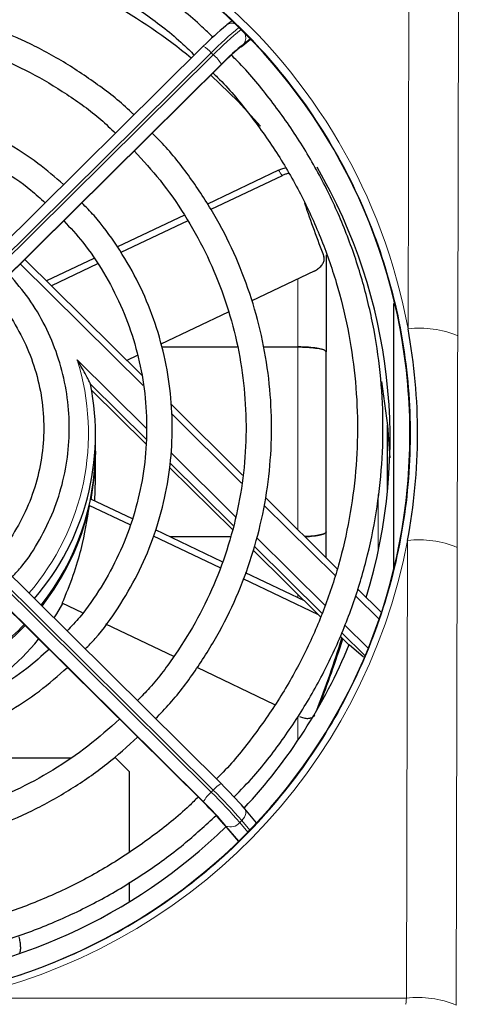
# Model space of a CAD drawing. Header units: millimetres. Extents: x 5 to 418, y 2 to 292.
# Tile 34 of 53: x 115 to 126, y 213 to 236. Entities that reach past the tile are written whole.
import ezdxf

# ---------------------------------------------------------------- set-up
doc = ezdxf.new("R2010")
doc.units = ezdxf.units.MM

msp = doc.modelspace()

# ---------------------------------------------------------------- linework, layer by layer
at = {"color": 7, "linetype": 'Continuous', "lineweight": 18}
for p, q in [((124.526, 228.7735), (124.5636, 243.8412)), ((125.7301, 243.6788), (125.6925, 228.6112)), ((120.6282, 235.4205), (120.8261, 235.5775)), ((120.8189, 235.585), (120.6753, 235.471)), ((119.9063, 235.2569), (112.9569, 228.3751)), ((113.004, 228.3284), (119.9534, 235.2102)), ((119.9534, 235.2102), (119.9063, 235.2569)), ((113.1926, 228.0953), (120.1615, 234.9964)), ((120.142, 234.9864), (113.1926, 228.1046)), ((118.3075, 227.4407), (115.4204, 230.2996)), ((121.938, 228.3488), (121.938, 229.9458)), ((121.938, 224.0569), (121.938, 228.3488)), ((116.7562, 228.0432), (118.3749, 226.4402)), ((120.6181, 225.1526), (118.9687, 226.7859)), ((118.954, 225.8667), (120.4719, 224.3637)), ((112.9569, 224.7784), (119.9063, 217.8966)), ((119.9534, 217.9433), (113.004, 224.8251)), ((123.8271, 223.5613), (123.8271, 224.8853)), ((119.7177, 217.6727), (112.7683, 224.5545)), ((112.7683, 224.5453), (119.7373, 217.6441)), ((122.8113, 222.9806), (121.1487, 224.627)), ((120.969, 223.8714), (122.5779, 222.2781)), ((124.4868, 213.0585), (124.5136, 223.8037)), ((125.6801, 223.6414), (125.6533, 212.8961)), ((121.938, 222.4607), (121.938, 222.5393)), ((123.8459, 221.9562), (123.2897, 222.5069)), ((123.0374, 221.8231), (123.5909, 221.275)), ((121.938, 219.1076), (121.938, 219.6639)), ((119.9063, 217.8966), (119.9534, 217.9433)), ((120.2039, 217.1439), (120.5456, 216.7383)), ((120.5517, 216.7442), (120.2511, 217.1011)), ((120.6201, 217.2287), (120.573, 217.182)), ((120.573, 217.182), (120.7634, 216.956)), ((120.8097, 217.0037), (120.6201, 217.2287)), ((113.9533, 213.0585), (124.4868, 213.0585))]:
    msp.add_line(p, q, dxfattribs=at)
at = {"color": 7, "linetype": 'Continuous', "lineweight": 25}
for p, q in [((120.2739, 235.9133), (120.2511, 235.8912)), ((120.3923, 236.0073), (120.2739, 235.9133)), ((120.6054, 235.3983), (120.8283, 235.5752)), ((119.7187, 235.4093), (112.7692, 228.5275)), ((120.6282, 235.4205), (120.6054, 235.3983)), ((113.1916, 228.0925), (120.1606, 234.9937)), ((120.1615, 234.9964), (120.1606, 234.9937)), ((121.4841, 232.4974), (119.8131, 231.7005)), ((121.5696, 232.3691), (119.8973, 231.5716)), ((119.2773, 231.445), (117.705, 230.6952)), ((119.3519, 231.3115), (117.7824, 230.563)), ((118.2801, 227.6791), (115.5271, 230.4053)), ((117.1466, 230.4289), (116.0374, 229.8999)), ((117.2341, 230.3015), (116.1527, 229.7858)), ((122.325, 230.1304), (120.8569, 229.4302)), ((124.188, 229.3722), (124.188, 223.1219)), ((120.3045, 229.1668), (118.7242, 228.4132)), ((118.7438, 228.3488), (120.514, 228.3488)), ((121.1282, 228.3488), (121.938, 228.3488)), ((118.1676, 228.1478), (117.9241, 228.0316)), ((118.3729, 226.1856), (117.0687, 227.4771)), ((117.0961, 227.334), (118.372, 226.0705)), ((120.642, 225.3402), (118.9548, 227.011)), ((124.0411, 224.9318), (124.045, 226.5124)), ((117.188, 225.9505), (117.188, 226.2984)), ((117.188, 225.2314), (117.188, 225.9041)), ((120.4226, 224.1559), (118.9405, 225.6236)), ((118.9279, 225.5201), (120.4003, 224.062)), ((117.1671, 224.7359), (117.188, 225.2314)), ((120.1411, 218.0956), (113.1916, 224.9774)), ((117.075, 224.7565), (117.0664, 224.7606)), ((118.0538, 224.313), (117.0794, 224.7778)), ((122.8642, 223.1397), (121.175, 224.8124)), ((112.7692, 224.5425), (119.7382, 217.6414)), ((117.0344, 224.6147), (117.044, 224.6102)), ((118.0022, 224.1686), (117.0376, 224.6286)), ((120.1628, 223.3073), (118.593, 224.0559)), ((122.6046, 223.3967), (122.6046, 224.0076)), ((120.1118, 223.1625), (118.5487, 223.9079)), ((120.3599, 223.8918), (118.9371, 223.8918)), ((120.8947, 223.5724), (122.4722, 222.0102)), ((122.5078, 222.091), (120.9178, 223.6655)), ((122.4203, 222.0616), (120.6549, 222.9035)), ((122.0909, 222.3878), (120.707, 223.0478)), ((123.8992, 222.1147), (123.3394, 222.669)), ((116.8844, 222.1027), (116.4063, 222.3307)), ((119.0242, 221.0822), (117.4316, 221.8418)), ((122.9287, 221.5582), (123.1449, 221.3441)), ((123.5155, 221.093), (122.9625, 221.6406)), ((123.1449, 221.3604), (123.4771, 221.0764)), ((121.3992, 219.9496), (119.5745, 220.8198)), ((114.4191, 218.7036), (116.6084, 218.7036)), ((117.988, 218.3703), (117.6546, 218.7036)), ((117.988, 216.4984), (117.988, 218.3703)), ((120.142, 218.0929), (120.1411, 218.0956)), ((119.7382, 217.6414), (119.7373, 217.6441)), ((120.6753, 217.5212), (120.6907, 217.5063)), ((120.9711, 217.1734), (120.6907, 217.5063)), ((120.1885, 217.1589), (120.5441, 216.7368)), ((120.1885, 217.1589), (120.2039, 217.1439)), ((117.988, 215.3238), (117.988, 215.7825))]:
    msp.add_line(p, q, dxfattribs=at)
at = {"color": 7, "linetype": 'Continuous', "lineweight": 25, "flags": 128}
for points in [[(119.896, 234.7317), (120.5362, 234.1114), (121.0635, 233.5291)], [(123.9033, 227.5341), (124.0461, 226.5005), (124.0964, 225.7417)], [(117.188, 225.9041), (117.1661, 225.3978), (117.075, 224.7565)], [(116.2133, 221.9852), (116.2763, 222.0828), (116.4205, 222.3239)]]:
    msp.add_lwpolyline(points, dxfattribs=at)
at = {"color": 7, "linetype": 'Continuous', "lineweight": 18, "flags": 128}
msp.add_lwpolyline([(120.6907, 217.5063), (120.6977, 217.497), (120.712, 217.4665), (120.7176, 217.431), (120.7144, 217.3917), (120.7024, 217.3503), (120.6821, 217.3082), (120.6543, 217.2672), (120.6201, 217.2287)], dxfattribs=at)
at = {"color": 7, "linetype": 'Continuous', "lineweight": 25}
for centre, radius, start, end in [((111.2172, 225.1205), 12.95, 50.60936, 71.0833), ((124.7285, 230.4283), 7.0633, 129.33861, 135.18689), ((125.1528, 230.0082), 7.0633, 129.33861, 135.18689), ((124.546, 230.6405), 6.1804, 129.33861, 135.18689), ((111.4193, 226.1991), 12.6849, 342.89198, 30.13439), ((155.9089, 243.2326), 35.7167, 198.80216, 200.93985), ((111.2856, 226.2993), 5.9018, 319.18461, 11.51195), ((111.2811, 225.9542), 5.9069, 321.60071, 359.96375), ((111.2696, 225.914), 5.9197, 321.94358, 347.27582), ((111.2163, 225.959), 5.9897, 299.95554, 316.10464), ((111.2158, 226.0062), 5.9906, 301.24938, 315.78701), ((111.2196, 225.2816), 5.984, 298.88883, 320.69993), ((97.4586, 229.4358), 26.7164, 338.91258, 342.75119), ((95.2725, 230.3693), 29.1084, 338.95529, 342.24541), ((111.3345, 226.2381), 12.778, 316.97961, 337.55965), ((113.7808, 211.6231), 9.0732, 40.54611, 45.48454), ((113.3565, 211.203), 9.0732, 40.54611, 45.48454), ((114.1712, 211.9831), 7.939, 40.54611, 45.48454), ((111.2018, 226.3842), 12.9755, 274.46658, 314.21875)]:
    msp.add_arc(centre, radius, start, end, dxfattribs=at)
at = {"color": 7, "linetype": 'Continuous', "lineweight": 18}
for centre, radius, start, end in [((126.2696, 228.9291), 8.974, 129.54273, 135.16044), ((126.3158, 228.8834), 8.9726, 129.54077, 135.16069), ((120.3876, 235.7542), 0.1956, 64.06447, 125.55108), ((120.4847, 235.6056), 0.2333, 324.77008, 28.40442), ((119.4611, 234.9004), 0.5703, 38.68754, 63.15667), ((119.3248, 234.4893), 0.9565, 31.31036, 48.91102), ((124.7996, 226.4676), 2.3221, 67.38527, 96.76599), ((111.2852, 226.3215), 5.7355, 319.14324, 17.46824), ((124.7872, 221.4978), 2.3221, 67.38527, 96.76599), ((120.3986, 217.5868), 0.5703, 116.84333, 141.31246), ((120.5349, 217.1757), 0.9565, 131.08898, 148.68964), ((111.9548, 209.8094), 11.3415, 40.54611, 45.48454), ((112.0019, 209.8561), 11.3415, 40.54611, 45.48454), ((120.3606, 217.3459), 0.2682, 245.88385, 322.34268), ((124.7604, 210.7526), 2.3221, 67.38527, 96.76599)]:
    msp.add_arc(centre, radius, start, end, dxfattribs=at)
at = {"color": 7, "linetype": 'Continuous', "lineweight": 25}
for centre, major_axis, ratio, start_param, end_param in [((111.2046, 226.2991), (0, 13.3665), 0.9999969, 4.7998964, 10.9030624), ((111.2046, 226.3218), (0, 13.5452), 0.9999969, 4.5253975, 4.8943935), ((111.2046, 226.2991), (0, 13.3665), 0.9999969, 4.6198771, 4.7998964), ((111.188, 225.9687), (5.9043, -1.1252), 0.9483382, 6.2676281, 6.2714307)]:
    msp.add_ellipse(centre, major_axis=major_axis, ratio=ratio, start_param=start_param, end_param=end_param, dxfattribs=at)
at = {"color": 7, "linetype": 'Continuous', "lineweight": 18}
for centre, major_axis, ratio, start_param, end_param in [((111.2046, 226.3218), (0, 13.5452), 0.9999969, 4.8943935, 7.6311291), ((111.1454, 226.052), (12.0547, 2.2973), 0.9483382, 0.3742032, 0.3873525), ((111.2046, 226.3218), (0, 13.5452), 0.9999969, 3.3459392, 4.5253975), ((124.4634, 213.0817), (0, 0.1667), 0.1419355, 3.159395, 4.5727626)]:
    msp.add_ellipse(centre, major_axis=major_axis, ratio=ratio, start_param=start_param, end_param=end_param, dxfattribs=at)
for points, knots in [([(113.9196, 213.1985), (114.0282, 213.2219), (114.5716, 213.339), (115.8257, 213.7009), (117.6082, 214.4833), (119.4889, 215.7127), (121.131, 217.2403), (122.505, 219.0184), (123.559, 221.0088), (124.2758, 223.1568), (124.6147, 225.4011), (124.5778, 227.6803), (124.1474, 229.9233), (123.3488, 232.0676), (122.1902, 234.0428), (120.7216, 235.7953), (118.9734, 237.2661), (117.014, 238.4226), (114.8892, 239.223), (112.6729, 239.6612), (110.4196, 239.7142), (108.1959, 239.3999), (106.0613, 238.7135), (104.0679, 237.6898), (102.2777, 236.343), (100.7251, 234.7189), (99.4753, 232.8511), (98.6177, 231.003), (98.2921, 229.7681), (98.1571, 229.2559)], [0, 0, 0, 0, 0.00579267, 0.0289909, 0.06797116, 0.10695294, 0.14591991, 0.18488864, 0.22429332, 0.26369931, 0.30345888, 0.3432187, 0.38316376, 0.42310783, 0.46298229, 0.50285493, 0.54243137, 0.582006, 0.62119172, 0.66037644, 0.69925402, 0.73813182, 0.77691649, 0.81570244, 0.8546452, 0.89358975, 0.93287251, 0.97215681, 1, 1, 1, 1]), ([(125.6925, 228.6112), (125.6902, 227.799), (125.6861, 226.2889), (125.6825, 224.6278), (125.6805, 223.7847), (125.6801, 223.6414)], [0, 0, 0, 0, 0.4913442, 0.913556, 1, 1, 1, 1])]:
    msp.add_open_spline(points, degree=3, knots=knots, dxfattribs=at)
at = {"color": 7, "linetype": 'Continuous', "lineweight": 25}
for points, knots in [([(119.9411, 235.6188), (119.8571, 235.7018), (119.4997, 236.0552), (118.7961, 236.6014), (117.8383, 237.2482), (116.8202, 237.8004), (115.757, 238.2603), (114.6557, 238.6223), (113.5259, 238.8839), (112.3767, 239.0428), (111.2176, 239.0977), (110.0583, 239.0481), (108.9084, 238.8945), (107.7772, 238.6381), (106.6742, 238.2811), (105.6088, 237.8261), (104.5882, 237.2784), (103.6269, 236.6363), (102.9063, 236.0804), (102.5338, 235.7146), (102.4357, 235.6183)], [0, 0, 0, 0, 0.018429, 0.0784289, 0.1384307, 0.1984343, 0.2584396, 0.3184465, 0.3784548, 0.4384642, 0.4984745, 0.5584854, 0.6184965, 0.6785075, 0.7385181, 0.7985279, 0.8585367, 0.9185442, 0.9785502, 1, 1, 1, 1]), ([(102.8627, 235.2058), (103.1119, 235.4299), (103.6404, 235.9051), (104.5307, 236.5328), (105.5051, 237.1036), (106.5305, 237.5802), (107.5958, 237.9608), (108.6924, 238.2416), (109.8105, 238.4203), (110.9405, 238.4952), (112.0727, 238.4658), (113.1972, 238.3323), (114.3043, 238.0959), (115.3844, 237.7587), (116.4279, 237.3231), (117.4273, 236.7948), (118.3675, 236.1716), (119.0642, 235.6375), (119.4202, 235.2879), (119.5085, 235.2012)], [0, 0, 0, 0, 0.0550184, 0.1166692, 0.1783178, 0.2399645, 0.3016094, 0.3632527, 0.4248947, 0.4865358, 0.5481762, 0.6098164, 0.6714565, 0.733097, 0.7947382, 0.8563805, 0.9180241, 0.9796694, 1, 1, 1, 1]), ([(118.0895, 233.796), (118.0707, 233.8151), (117.8108, 234.0779), (117.242, 234.5139), (116.3876, 235.0893), (115.4713, 235.567), (114.5126, 235.9521), (113.5187, 236.2378), (112.5008, 236.4221), (111.4692, 236.5027), (110.4346, 236.4788), (109.4078, 236.3507), (108.3995, 236.1198), (107.4204, 235.7881), (106.4796, 235.3603), (105.5908, 234.8366), (104.8554, 234.3136), (104.4483, 233.935), (104.2925, 233.79)], [0, 0, 0, 0, 0.0053325, 0.0733534, 0.1413773, 0.2094041, 0.2774336, 0.3454656, 0.4134998, 0.4815356, 0.5495726, 0.6176103, 0.6856478, 0.7536847, 0.8217204, 0.8897544, 0.9577863, 1, 1, 1, 1]), ([(104.7177, 233.3689), (104.9001, 233.5341), (105.3292, 233.9226), (106.0835, 234.4403), (106.9569, 234.9287), (107.8793, 235.3209), (108.8376, 235.6158), (109.8221, 235.8093), (110.8215, 235.8996), (111.825, 235.8855), (112.8214, 235.7672), (113.7999, 235.5461), (114.7492, 235.2244), (115.6603, 234.8069), (116.518, 234.2929), (117.1881, 233.8113), (117.5427, 233.4746), (117.6562, 233.3668)], [0, 0, 0, 0, 0.0520751, 0.1224553, 0.192832, 0.2632056, 0.3335762, 0.4039444, 0.4743108, 0.5446759, 0.6150403, 0.6854047, 0.7557696, 0.8261358, 0.8965039, 0.9668745, 1, 1, 1, 1]), ([(120.4423, 217.7829), (120.5989, 217.9447), (121.0229, 218.3829), (121.6263, 219.1744), (122.2532, 220.1408), (122.7851, 221.1625), (123.2222, 222.227), (123.5596, 223.3267), (123.795, 224.452), (123.9261, 225.5939), (123.9521, 226.7429), (123.8727, 227.8894), (123.6886, 229.024), (123.4012, 230.1374), (123.013, 231.2204), (122.5267, 232.2636), (121.9487, 233.2606), (121.2749, 234.1946), (120.7459, 234.8422), (120.4213, 235.1534), (120.3742, 235.1985)], [0, 0, 0, 0, 0.03496145, 0.09465114, 0.15433896, 0.21402495, 0.27370922, 0.33339191, 0.39307324, 0.45275349, 0.51243296, 0.57211199, 0.63179085, 0.69146987, 0.7511494, 0.81082978, 0.87051131, 0.93019423, 0.98987876, 1, 1, 1, 1]), ([(119.9456, 234.7807), (119.9812, 234.7467), (120.2886, 234.4539), (120.7957, 233.8327), (121.4534, 232.9216), (122.015, 231.9472), (122.4847, 230.9271), (122.856, 229.8677), (123.1263, 228.7787), (123.2932, 227.6696), (123.3551, 226.5499), (123.3117, 225.4293), (123.1631, 224.3176), (122.9108, 223.2244), (122.557, 222.159), (122.1042, 221.1313), (121.5585, 220.148), (120.9164, 219.2257), (120.4016, 218.5777), (120.0798, 218.2622), (120.0261, 218.2095)], [0, 0, 0, 0, 0.008042, 0.0692621, 0.1304843, 0.1917086, 0.252935, 0.3141635, 0.3753937, 0.4366254, 0.4978582, 0.5590918, 0.6203257, 0.6815594, 0.7427925, 0.8040246, 0.8652553, 0.9264844, 0.9877116, 1, 1, 1, 1]), ([(116.4367, 232.1592), (116.2393, 232.3304), (115.8143, 232.6989), (115.0828, 233.1644), (114.2718, 233.5684), (113.4173, 233.8742), (112.5332, 234.0804), (111.6307, 234.1835), (110.7223, 234.1822), (109.8201, 234.0765), (108.9365, 233.8677), (108.0828, 233.5593), (107.273, 233.1528), (106.5491, 232.6896), (106.131, 232.3251), (105.9399, 232.1585)], [0, 0, 0, 0, 0.0682498, 0.1469204, 0.225596, 0.3042763, 0.3829608, 0.4616487, 0.5403391, 0.6190309, 0.6977229, 0.7764138, 0.8551027, 0.9337885, 1, 1, 1, 1]), ([(106.3708, 231.7318), (106.5036, 231.8518), (106.8508, 232.1656), (107.4876, 232.5824), (108.2602, 232.9825), (109.0785, 233.2838), (109.9268, 233.486), (110.7937, 233.5852), (111.6664, 233.5802), (112.532, 233.471), (113.3778, 233.2589), (114.1925, 232.9484), (114.9597, 232.539), (115.5697, 232.1321), (115.8934, 231.8338), (116.0046, 231.7313)], [0, 0, 0, 0, 0.0509735, 0.1333497, 0.2157197, 0.2980839, 0.3804432, 0.4627986, 0.5451513, 0.6275027, 0.7098538, 0.7922059, 0.8745606, 0.956919, 1, 1, 1, 1]), ([(118.5979, 219.6238), (118.712, 219.7413), (119.065, 220.1049), (119.5717, 220.7886), (120.1137, 221.6608), (120.5588, 222.5866), (120.9076, 223.5515), (121.1551, 224.5468), (121.2991, 225.5618), (121.338, 226.5861), (121.2714, 227.6089), (121.1, 228.6197), (120.8258, 229.608), (120.451, 230.5632), (119.9815, 231.477), (119.4152, 232.3335), (118.924, 232.9665), (118.5983, 233.2865), (118.5172, 233.3663)], [0, 0, 0, 0, 0.03227897, 0.09981201, 0.16734209, 0.23486926, 0.30239372, 0.36991578, 0.43743587, 0.50495452, 0.5724723, 0.63998973, 0.70750736, 0.77502583, 0.84254572, 0.91006756, 0.97759177, 1, 1, 1, 1]), ([(118.0963, 232.9495), (118.3031, 232.724), (118.7344, 232.2535), (119.2894, 231.4562), (119.7767, 230.5882), (120.1673, 229.6728), (120.4594, 228.7223), (120.6489, 227.7465), (120.7339, 226.7565), (120.7135, 225.763), (120.5879, 224.7772), (120.3586, 223.8098), (120.0276, 222.8718), (119.6003, 221.9722), (119.0754, 221.1265), (118.5969, 220.4802), (118.268, 220.1442), (118.1717, 220.0458)], [0, 0, 0, 0, 0.0641993, 0.1339494, 0.203703, 0.2734602, 0.3432206, 0.4129838, 0.4827492, 0.5525163, 0.6222841, 0.6920517, 0.7618183, 0.8315832, 0.9013457, 0.9711054, 1, 1, 1, 1]), ([(121.4841, 232.4974), (121.5186, 232.5129), (121.5748, 232.5383), (121.6245, 232.5501), (121.6437, 232.5546)], [0, 0, 0, 0, 0.61317902, 1, 1, 1, 1]), ([(121.7192, 232.4242), (121.695, 232.4175), (121.6471, 232.4044), (121.5952, 232.3807), (121.5696, 232.3691)], [0, 0, 0, 0, 0.5057234, 1, 1, 1, 1]), ([(116.9471, 221.2585), (117.026, 221.3396), (117.3146, 221.6364), (117.7306, 222.2203), (118.1862, 222.9975), (118.5423, 223.8259), (118.8004, 224.6885), (118.9553, 225.5752), (119.0055, 226.4736), (118.9501, 227.3717), (118.7901, 228.2574), (118.5271, 229.1185), (118.1662, 229.9446), (117.7068, 230.7196), (117.2712, 231.32), (116.9628, 231.6324), (116.8656, 231.7308)], [0, 0, 0, 0, 0.0293098, 0.1072336, 0.1851523, 0.2630662, 0.3409755, 0.4188809, 0.4967836, 0.5746844, 0.6525844, 0.7304846, 0.8083864, 0.8862908, 0.9641987, 1, 1, 1, 1]), ([(116.442, 231.3112), (116.594, 231.1466), (116.9421, 230.7698), (117.3893, 230.1028), (117.7913, 229.3369), (118.0943, 228.5265), (118.297, 227.6863), (118.3955, 226.8279), (118.3887, 225.964), (118.2767, 225.1071), (118.0607, 224.2702), (117.7453, 223.4641), (117.3299, 222.7054), (116.92, 222.1054), (116.6208, 221.7884), (116.5199, 221.6815)], [0, 0, 0, 0, 0.063126, 0.1445119, 0.2259043, 0.3073029, 0.3887073, 0.4701163, 0.5515288, 0.6329432, 0.7143572, 0.7957694, 0.8771782, 0.9585824, 1, 1, 1, 1]), ([(122.6046, 230.5106), (122.6046, 230.399), (122.6046, 229.6811), (122.6046, 228.8961), (122.6046, 228.233)], [0, 0, 0, 0, 0.1554213, 1, 1, 1, 1]), ([(122.325, 230.1304), (122.3572, 230.1482), (122.4216, 230.1839), (122.4975, 230.2582), (122.5472, 230.338), (122.5652, 230.4114), (122.5554, 230.4508), (122.5511, 230.4679)], [0, 0, 0, 0, 0.20647134, 0.41285631, 0.62171778, 0.83640781, 1, 1, 1, 1]), ([(115.2351, 222.9539), (115.3104, 223.0349), (115.5558, 223.2991), (115.8846, 223.8167), (116.2137, 224.4891), (116.4398, 225.2038), (116.5644, 225.9418), (116.5835, 226.6901), (116.4971, 227.4335), (116.3072, 228.1581), (116.0157, 228.8478), (115.6401, 229.4886), (115.3206, 229.8619), (115.1636, 230.0453)], [0, 0, 0, 0, 0.04252544, 0.13863137, 0.23472648, 0.33081138, 0.42688753, 0.52295714, 0.61902302, 0.71508745, 0.81115348, 0.90722415, 1, 1, 1, 1]), ([(114.7305, 229.6165), (114.8432, 229.4916), (115.1136, 229.1919), (115.445, 228.6432), (115.7282, 227.9976), (115.9087, 227.3155), (115.9861, 226.615), (115.9578, 225.9105), (115.8239, 225.2185), (115.5905, 224.5513), (115.2507, 223.9347), (114.9867, 223.537), (114.8183, 223.3695), (114.8168, 223.3681)], [0, 0, 0, 0, 0.073411, 0.1762262, 0.2790571, 0.3819027, 0.4847608, 0.5876278, 0.6904988, 0.7933679, 0.8962304, 0.9990825, 1, 1, 1, 1]), ([(121.938, 228.3488), (122.0129, 228.3475), (122.1628, 228.3449), (122.3626, 228.325), (122.5134, 228.2956), (122.5932, 228.2631), (122.6014, 228.2416), (122.6046, 228.233)], [0, 0, 0, 0, 0.2146939, 0.4293877, 0.6440816, 0.8587754, 1, 1, 1, 1]), ([(122.6046, 228.233), (122.5973, 228.246), (122.5825, 228.2721), (122.4676, 228.3068), (122.2984, 228.3329), (122.111, 228.3468), (121.9871, 228.3482), (121.938, 228.3488)], [0, 0, 0, 0, 0.2146939, 0.4293877, 0.6440816, 0.8587754, 1, 1, 1, 1]), ([(117.0687, 227.4771), (117.0683, 227.4787), (117.0675, 227.4822), (117.0599, 227.4996), (117.0365, 227.5481), (116.9489, 227.7158), (116.8495, 227.8893), (116.7682, 228.0236), (116.7566, 228.0426), (116.7562, 228.0432)], [0, 0, 0, 0, 0.0278674, 0.0623947, 0.1229862, 0.3040573, 0.9014966, 0.9967873, 1, 1, 1, 1]), ([(116.4063, 222.3307), (116.4985, 222.5533), (116.6832, 222.9986), (116.9191, 223.825), (116.9937, 224.2943), (117.044, 224.6102)], [0, 0, 0, 0, 0.2463592, 0.4927772, 1, 1, 1, 1]), ([(122.0998, 223.8966), (122.1196, 223.8971), (122.2135, 223.8993), (122.3619, 223.9161), (122.5136, 223.9449), (122.5932, 223.9776), (122.6014, 223.9991), (122.6046, 224.0076)], [0, 0, 0, 0, 0.0679431, 0.322757, 0.5775708, 0.8323847, 1, 1, 1, 1]), ([(122.6046, 224.0076), (122.5973, 223.9945), (122.5826, 223.9685), (122.4673, 223.9341), (122.3038, 223.9076), (122.1665, 223.8996), (122.1006, 223.8958)], [0, 0, 0, 0, 0.2550172, 0.5100344, 0.7650516, 1, 1, 1, 1]), ([(116.0956, 221.2484), (115.9259, 221.0954), (115.5414, 220.7488), (114.8632, 220.3049), (114.0884, 219.9088), (113.269, 219.6104), (112.4198, 219.4126), (111.7206, 219.3326), (111.3092, 219.3263), (111.188, 219.3245)], [0, 0, 0, 0, 0.127303, 0.2884054, 0.4494956, 0.6105746, 0.771644, 0.9327059, 1, 1, 1, 1]), ([(111.188, 218.7245), (111.3497, 218.7275), (111.8135, 218.7361), (112.5757, 218.8309), (113.4586, 219.0408), (114.3115, 219.3517), (115.1206, 219.7598), (115.87, 220.2443), (116.3116, 220.6323), (116.5268, 220.8215)], [0, 0, 0, 0, 0.0825332, 0.2366491, 0.390827, 0.5450029, 0.6991747, 0.8533404, 1, 1, 1, 1]), ([(117.7517, 219.6086), (117.5085, 219.3926), (117.0166, 218.9556), (116.1926, 218.3999), (115.3125, 217.9231), (114.3854, 217.5422), (113.4234, 217.2589), (112.4539, 217.0814), (111.7046, 217.0188), (111.288, 217.0148), (111.188, 217.0138)], [0, 0, 0, 0, 0.1352868, 0.2737145, 0.4121355, 0.5505501, 0.6889592, 0.8273636, 0.9585174, 1, 1, 1, 1]), ([(121.9745, 219.6753), (122.0083, 219.6616), (122.0759, 219.6343), (122.1767, 219.6244), (122.2622, 219.6398), (122.3172, 219.6713), (122.3333, 219.7003), (122.3384, 219.7096)], [0, 0, 0, 0, 0.2203152, 0.4405383, 0.6634039, 0.8924888, 1, 1, 1, 1]), ([(111.188, 216.4138), (111.3716, 216.4168), (111.8995, 216.4254), (112.7685, 216.5199), (113.7811, 216.7298), (114.7668, 217.0422), (115.7157, 217.4516), (116.6159, 217.9564), (117.4466, 218.5297), (117.9391, 218.9735), (118.1767, 219.1876)], [0, 0, 0, 0, 0.0714306, 0.2053555, 0.3393219, 0.4732873, 0.6072506, 0.7412107, 0.8751667, 1, 1, 1, 1]), ([(119.5961, 217.7821), (119.5273, 217.7126), (119.1947, 217.3763), (118.5259, 216.8487), (117.5964, 216.2098), (116.6056, 215.6656), (115.5694, 215.2133), (114.4948, 214.8584), (113.3917, 214.6057), (112.286, 214.4507), (111.5484, 214.4318), (111.188, 214.4226)], [0, 0, 0, 0, 0.03171628, 0.15343522, 0.27514995, 0.39686062, 0.51856747, 0.64027089, 0.76197137, 0.88366947, 1, 1, 1, 1]), ([(111.188, 213.8226), (111.3934, 213.8256), (111.985, 213.8341), (112.9599, 213.9285), (114.1005, 214.1384), (115.2171, 214.4515), (116.3003, 214.8634), (117.3418, 215.3706), (118.3306, 215.9713), (119.2327, 216.6264), (119.768, 217.1187), (120.02, 217.3504)], [0, 0, 0, 0, 0.0631472, 0.1818685, 0.3006191, 0.4193691, 0.5381179, 0.656865, 0.7756097, 0.8943516, 1, 1, 1, 1]), ([(115.389, 214.4955), (115.3966, 214.4586), (115.4119, 214.385), (115.4229, 214.2783), (115.4227, 214.1907), (115.4126, 214.1373), (115.4013, 214.1218), (115.3971, 214.1161)], [0, 0, 0, 0, 0.2190511, 0.4381617, 0.6559699, 0.8732227, 1, 1, 1, 1])]:
    msp.add_open_spline(points, degree=3, knots=knots, dxfattribs=at)
msp.add_open_spline([(122.6046, 224.0076), (122.6046, 224.7118), (122.6046, 226.1203), (122.6046, 227.5288), (122.6046, 228.233)], degree=3, dxfattribs=at)

doc.saveas('drawing.dxf')
